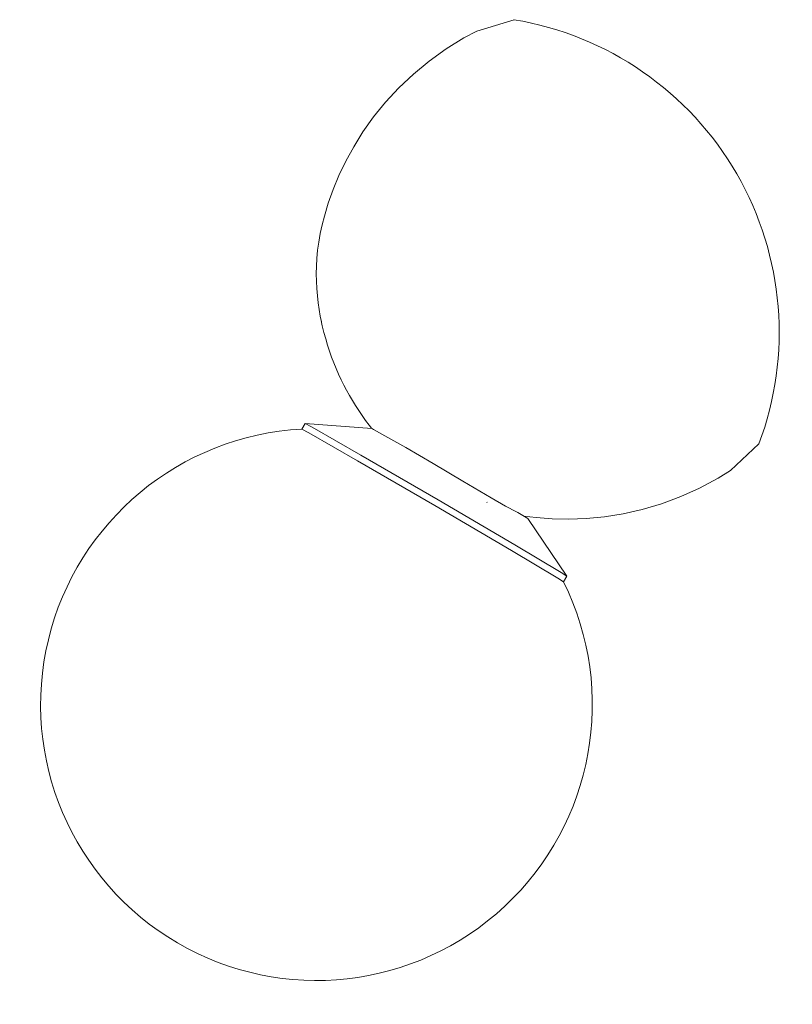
# Model space of a CAD drawing. Header units: millimetres. Extents: x -6669 to -5291, y -59 to 6739.
# Tile 3 of 4: x -6055 to -5914, y 1460 to 1638. Entities that reach past the tile are written whole.
import ezdxf

# ---------------------------------------------------------------- set-up
doc = ezdxf.new("R2010")
doc.units = ezdxf.units.MM
doc.layers.add('Luminarias', color=7, linetype='Continuous', lineweight=20)

# ---------------------------------------------------------------- blocks, each defined once
blk = doc.blocks.new('64027 - 64028 JOY LED White wall lamp-507140-00 Isometrico PDF')
at = {"layer": 'Luminarias', "color": 251, "lineweight": 9, "true_color": 0x636466}
for p, q in [((-7018.07, 1565.14), (-7018.68, 1564.11)), ((-7018.07, 1565.14), (-7005.97, 1564.21)), ((-6985.05, 1550.82), (-6985.11, 1550.84)), ((-6979.19, 1548.83), (-6977.68, 1547.89)), ((-6970.57, 1537.42), (-6977.68, 1547.89)), ((-6971.17, 1536.38), (-6970.57, 1537.41))]:
    blk.add_line(p, q, dxfattribs=at)
for points in [[(-6986.91, 1636.31, 0), (-6980.17, 1638.39, 0)], [(-6986.91, 1636.31, 0), (-6989.26, 1635.07, 0), (-6992.49, 1633.08, 0), (-6995.55, 1630.88, 0), (-6998.42, 1628.51, 0), (-7001.07, 1626.01, 0), (-7003.48, 1623.4, 0), (-7005.64, 1620.74, 0), (-7007.57, 1618.04, 0), (-7009.25, 1615.35, 0), (-7010.71, 1612.7, 0), (-7011.96, 1610.09, 0), (-7013, 1607.56, 0), (-7013.87, 1605.12, 0), (-7014.58, 1602.77, 0), (-7015, 1601.16, 0)], [(-7015, 1601.16, 0), (-7015.34, 1599.59, 0), (-7015.61, 1598.05, 0), (-7015.81, 1596.56, 0), (-7015.94, 1595.09, 0), (-7016.02, 1593.67, 0), (-7016.04, 1592.28, 0), (-7016.02, 1590.92, 0), (-7015.95, 1589.59, 0), (-7015.84, 1588.3, 0), (-7015.7, 1587.03, 0), (-7015.52, 1585.79, 0), (-7015.31, 1584.58, 0), (-7015.1, 1583.56, 0)], [(-7015.22, 1584.12, 0), (-7014.95, 1582.87, 0), (-7014.66, 1581.66, 0), (-7014.34, 1580.49, 0), (-7014.01, 1579.35, 0), (-7013.64, 1578.24, 0), (-7013.26, 1577.16, 0), (-7012.86, 1576.11, 0), (-7012.44, 1575.08, 0), (-7012, 1574.07, 0), (-7011.54, 1573.08, 0), (-7011.06, 1572.11, 0), (-7010.56, 1571.15, 0), (-7010.04, 1570.21, 0), (-7009.5, 1569.29, 0), (-7008.94, 1568.37, 0), (-7008.35, 1567.46, 0), (-7007.74, 1566.57, 0), (-7007.11, 1565.68, 0), (-7006.44, 1564.8, 0), (-7006.04, 1564.28, 0)], [(-7007.96, 1559.41, 0), (-7016.79, 1564.46, 0), (-7018.07, 1565.14, 0)], [(-7018.67, 1564.11, 0), (-7017.39, 1563.43, 0), (-7008.56, 1558.38, 0)], [(-7006.03, 1564.27, 0), (-7005.68, 1564.07, 0), (-7003.58, 1562.91, 0), (-6999.82, 1560.75, 0)], [(-6935.74, 1561.43, 0), (-6940.91, 1556.63, 0)], [(-6999.82, 1560.75, 0), (-6994.86, 1557.87, 0), (-6989.44, 1554.69, 0), (-6984.33, 1551.67, 0)], [(-7008.56, 1558.38, 0), (-6994.53, 1550.23, 0), (-6980.64, 1542.08, 0), (-6972.22, 1537.06, 0), (-6971.18, 1536.38, 0)], [(-6970.58, 1537.41, 0), (-6971.62, 1538.09, 0), (-6980.04, 1543.11, 0), (-6993.93, 1551.26, 0), (-7007.96, 1559.41, 0)], [(-6940.91, 1556.63, 0), (-6943.15, 1555.21, 0), (-6946.49, 1553.41, 0), (-6949.93, 1551.86, 0), (-6953.41, 1550.56, 0), (-6956.91, 1549.52, 0), (-6960.37, 1548.74, 0), (-6963.76, 1548.19, 0), (-6967.06, 1547.87, 0), (-6970.23, 1547.76, 0), (-6973.26, 1547.83, 0), (-6976.13, 1548.05, 0), (-6978.45, 1548.34, 0)], [(-6984.33, 1551.67, 0), (-6981.69, 1550.14, 0), (-6979.74, 1549.1, 0)], [(-6979.74, 1549.1, 0), (-6979.45, 1548.96, 0), (-6979.19, 1548.83, 0)]]:
    blk.add_polyline3d(points, dxfattribs=at)
at = {"layer": 'Luminarias', "color": 251, "true_color": 0x636466}
for centre, radius, start, end in [((-6989.55, 1581.67), 57.49, 339.3848, 80.6152), ((-7016.01, 1514.13), 50.05, 93.0568, 26.3963)]:
    blk.add_arc(centre, radius, start, end, dxfattribs=at)

msp = doc.modelspace()

# ---------------------------------------------------------------- block references
at = {"layer": 'Luminarias', "color": 9, "lineweight": 9, "true_color": 0xc0c0c0}
msp.add_blockref('64027 - 64028 JOY LED White wall lamp-507140-00 Isometrico PDF', (1015.25, 0), dxfattribs=at)

doc.saveas('drawing.dxf')
